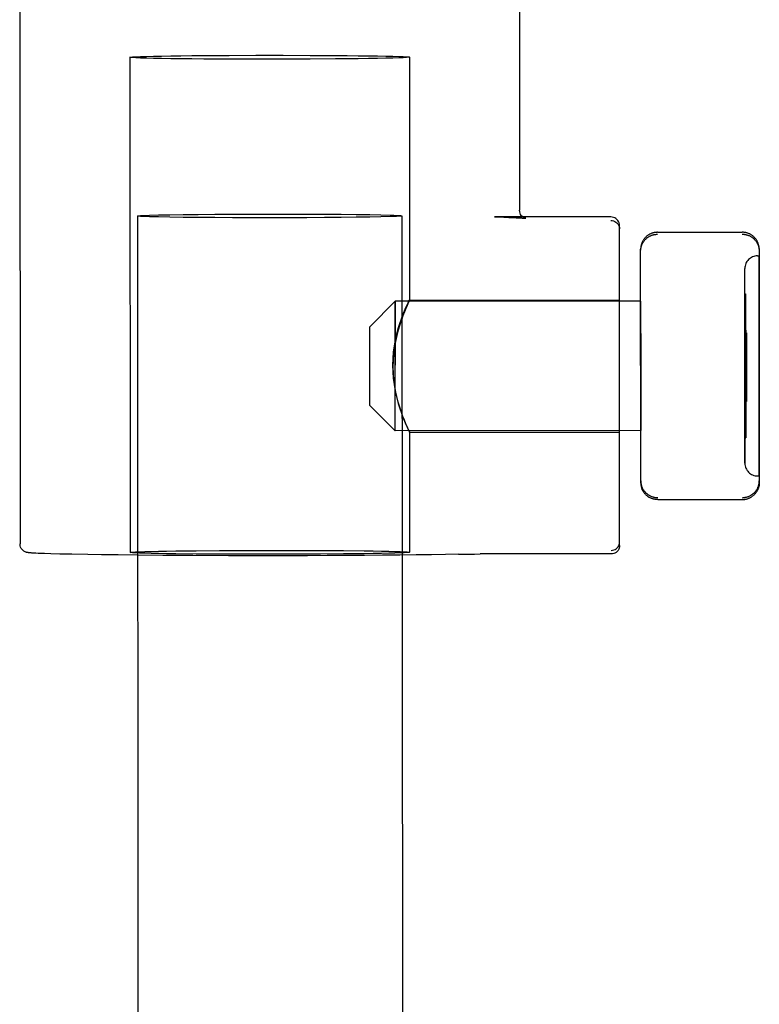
# Model space of a CAD drawing. Header units: inches. Extents: x 0 to 243, y 0 to 157.
# Tile 46 of 76: x 119.561 to 120.434, y 95.432 to 96.595. Entities that reach past the tile are written whole.
import ezdxf

# ---------------------------------------------------------------- set-up
doc = ezdxf.new("R2010")
doc.units = ezdxf.units.IN
doc.header["$LTSCALE"] = 13.357143
doc.header["$MEASUREMENT"] = 0
doc.linetypes.add('HIDDEN', pattern=[0.2, 0.1, -0.1])
doc.layers.add('02___PRT_ALL_AXES', color=7, linetype='CONTINUOUS')
doc.layers.add('DEFAULT_2', color=8, linetype='HIDDEN')

msp = doc.modelspace()

# ---------------------------------------------------------------- linework, layer by layer
at = {"layer": '02___PRT_ALL_AXES', "color": 8, "linetype": 'HIDDEN'}
for p, q in [((119.5609, 96.7427), (119.5613, 95.9758)), ((120.1509, 96.743), (120.1511, 96.3701)), ((120.4321, 96.3162), (120.4341, 96.3162)), ((120.4342, 96.188), (120.4341, 96.3162)), ((120.4172, 96.0712), (120.4171, 96.3012)), ((120.4172, 96.1878), (120.4171, 96.3012)), ((120.2941, 96.2627), (120.0041, 96.2625)), ((120.0211, 96.264), (120.2691, 96.2641)), ((120.2692, 96.1872), (120.2691, 96.2641)), ((120.2941, 96.2627), (120.2942, 96.1872)), ((120.2692, 96.1081), (120.2692, 96.1872)), ((120.2942, 96.1872), (120.2942, 96.1097)), ((120.4172, 96.1846), (120.4172, 96.0713)), ((120.4342, 96.0562), (120.4342, 96.188)), ((120.2942, 96.1097), (120.0042, 96.1095)), ((120.0212, 96.108), (120.2692, 96.1081)), ((120.4322, 96.0562), (120.4342, 96.0562))]:
    msp.add_line(p, q, dxfattribs=at)
for points in [[(120.0016, 96.1871), (120.0018, 96.1949), (120.0024, 96.2025), (120.0034, 96.21), (120.0047, 96.2172), (120.0062, 96.224), (120.0079, 96.2304), (120.0098, 96.2364), (120.0116, 96.2419), (120.0135, 96.2468), (120.0153, 96.2512), (120.0169, 96.2551), (120.0183, 96.2583), (120.0195, 96.2609), (120.0204, 96.2627), (120.021, 96.2637), (120.0211, 96.264)], [(120.0205, 96.2624), (120.0184, 96.2576), (120.0169, 96.2541), (120.0153, 96.2501), (120.0135, 96.2455), (120.0116, 96.2403), (120.0097, 96.2347), (120.0079, 96.2286), (120.0062, 96.222), (120.0046, 96.2151), (120.0034, 96.2078), (120.0024, 96.2003), (120.0018, 96.1927), (120.0016, 96.1849)], [(120.0211, 96.264), (120.021, 96.2636), (120.0205, 96.2624)], [(120.0184, 96.1145), (120.017, 96.1179), (120.0153, 96.122), (120.0135, 96.1266), (120.0117, 96.1317), (120.0098, 96.1374), (120.0079, 96.1435), (120.0062, 96.15), (120.0047, 96.1569), (120.0034, 96.1642), (120.0024, 96.1717), (120.0018, 96.1793), (120.0016, 96.1871)], [(120.0016, 96.1849), (120.0018, 96.1771), (120.0024, 96.1695), (120.0034, 96.1621), (120.0047, 96.1549), (120.0062, 96.148), (120.008, 96.1416), (120.0098, 96.1357), (120.0117, 96.1302), (120.0135, 96.1252), (120.0153, 96.1208), (120.017, 96.1169), (120.0184, 96.1137), (120.0196, 96.1111), (120.0205, 96.1093), (120.021, 96.1083), (120.0212, 96.108)], [(120.0212, 96.108), (120.021, 96.1085), (120.0205, 96.1097), (120.0184, 96.1145)]]:
    msp.add_lwpolyline(points, dxfattribs=at)
for centre, start, end in [((120.4321, 96.3012), 90.0297, 180.0297), ((120.4322, 96.0712), 180.0297, 270.0297)]:
    msp.add_arc(centre, 0.015, start, end, dxfattribs=at)
at = {"layer": 'DEFAULT_2', "color": 8, "linetype": 'HIDDEN'}
for p, q in [((119.691, 96.5508), (119.6913, 95.9659)), ((119.7782, 96.5529), (119.8081, 96.5531)), ((119.8081, 96.5531), (119.8397, 96.5532)), ((119.8397, 96.5486), (119.8081, 96.5487)), ((119.8397, 96.5532), (119.8722, 96.5532)), ((119.8722, 96.5486), (119.8397, 96.5486)), ((119.8722, 96.5532), (119.9039, 96.5531)), ((119.9039, 96.5487), (119.8722, 96.5486)), ((119.9338, 96.5489), (119.9039, 96.5487)), ((120.021, 96.551), (120.0211, 96.264)), ((119.6998, 96.3633), (119.7196, 58.3671)), ((119.714, 96.3642), (119.7246, 96.3645)), ((119.7246, 96.3645), (119.738, 96.3648)), ((119.738, 96.3619), (119.7246, 96.3622)), ((119.738, 96.3648), (119.7538, 96.365)), ((119.7538, 96.3617), (119.738, 96.3619)), ((119.7538, 96.365), (119.7716, 96.3652)), ((119.7716, 96.3615), (119.7538, 96.3617)), ((119.7716, 96.3652), (119.7912, 96.3654)), ((119.7912, 96.3614), (119.7716, 96.3615)), ((119.7912, 96.3654), (119.8121, 96.3655)), ((119.8121, 96.3613), (119.7912, 96.3614)), ((119.8121, 96.3655), (119.8338, 96.3656)), ((119.8338, 96.3612), (119.8121, 96.3613)), ((119.8338, 96.3656), (119.8561, 96.3656)), ((119.8561, 96.3612), (119.8338, 96.3612)), ((119.8561, 96.3656), (119.8783, 96.3656)), ((119.8783, 96.3613), (119.8561, 96.3612)), ((119.8783, 96.3656), (119.9001, 96.3655)), ((119.9001, 96.3613), (119.8783, 96.3613)), ((119.9001, 96.3655), (119.921, 96.3654)), ((119.921, 96.3615), (119.9001, 96.3613)), ((119.921, 96.3654), (119.9406, 96.3653)), ((119.9406, 96.3616), (119.921, 96.3615)), ((119.9406, 96.3653), (119.9584, 96.3651)), ((119.9584, 96.3618), (119.9406, 96.3616)), ((119.9584, 96.3651), (119.9742, 96.3649)), ((119.9742, 96.362), (119.9584, 96.3618)), ((119.9742, 96.3649), (119.9875, 96.3647)), ((119.9875, 96.3623), (119.9742, 96.362)), ((119.9982, 96.3626), (119.9875, 96.3623)), ((120.0123, 96.3635), (120.0321, 58.3672)), ((120.1215, 96.3622), (120.1214, 96.3622)), ((120.1214, 96.3622), (120.1327, 96.3618)), ((120.2591, 96.3622), (120.1215, 96.3622)), ((120.1327, 96.3618), (120.1385, 96.3617)), ((120.1385, 96.3617), (120.1432, 96.3615)), ((120.1432, 96.3615), (120.147, 96.3613)), ((120.147, 96.3613), (120.15, 96.3612)), ((120.2693, 95.9741), (120.2691, 96.3522)), ((120.3029, 96.3406), (120.3023, 96.3402)), ((120.3035, 96.341), (120.3029, 96.3406)), ((120.3041, 96.3414), (120.3035, 96.341)), ((120.3047, 96.3417), (120.3041, 96.3414)), ((120.3054, 96.3421), (120.3047, 96.3417)), ((120.306, 96.3424), (120.3053, 96.342)), ((120.3066, 96.3426), (120.306, 96.3423)), ((120.3073, 96.3429), (120.3066, 96.3426)), ((120.3086, 96.3433), (120.3079, 96.3431)), ((120.3093, 96.3435), (120.3086, 96.3433)), ((120.31, 96.3437), (120.3093, 96.3435)), ((120.3107, 96.3438), (120.3099, 96.3436)), ((120.3114, 96.3439), (120.3106, 96.3438)), ((120.3121, 96.344), (120.3113, 96.3439)), ((120.3141, 96.3441), (120.4141, 96.3441)), ((120.4148, 96.3441), (120.4141, 96.3441)), ((120.4155, 96.3441), (120.4147, 96.3441)), ((120.4162, 96.344), (120.4154, 96.3441)), ((120.4169, 96.3439), (120.4161, 96.344)), ((120.4176, 96.3438), (120.4168, 96.344)), ((120.4182, 96.3437), (120.4175, 96.3439)), ((120.4189, 96.3435), (120.4182, 96.3437)), ((120.4196, 96.3434), (120.4189, 96.3436)), ((120.4203, 96.3432), (120.4195, 96.3434)), ((120.4209, 96.3429), (120.4202, 96.3432)), ((120.4216, 96.3427), (120.4209, 96.343)), ((120.4222, 96.3424), (120.4215, 96.3427)), ((120.4229, 96.3421), (120.4222, 96.3424)), ((120.4235, 96.3418), (120.4228, 96.3421)), ((120.4241, 96.3414), (120.4235, 96.3418)), ((120.4247, 96.3411), (120.4241, 96.3415)), ((120.4253, 96.3407), (120.4247, 96.3411)), ((120.4259, 96.3403), (120.4253, 96.3407)), ((120.4265, 96.3399), (120.4259, 96.3403)), ((120.427, 96.3394), (120.4264, 96.3399)), ((120.2942, 96.3255), (120.2941, 96.3247)), ((120.2941, 96.3247), (120.2941, 96.324)), ((120.2942, 96.0483), (120.2941, 96.324)), ((120.2943, 96.3269), (120.2942, 96.3261)), ((120.2942, 96.3262), (120.2942, 96.3254)), ((120.2944, 96.3276), (120.2943, 96.3269)), ((120.2946, 96.3284), (120.2944, 96.3276)), ((120.2948, 96.3291), (120.2946, 96.3283)), ((120.295, 96.3298), (120.2947, 96.329)), ((120.2952, 96.3305), (120.2949, 96.3297)), ((120.2954, 96.3312), (120.2952, 96.3304)), ((120.2957, 96.3318), (120.2954, 96.3311)), ((120.4328, 96.3312), (120.4325, 96.3319)), ((120.433, 96.3305), (120.4328, 96.3312)), ((120.4333, 96.3298), (120.433, 96.3306)), ((120.4335, 96.3291), (120.4333, 96.3299)), ((120.4336, 96.3284), (120.4335, 96.3291)), ((120.4338, 96.3277), (120.4336, 96.3284)), ((120.4339, 96.3269), (120.4338, 96.3277)), ((120.434, 96.3262), (120.4339, 96.327)), ((120.4341, 96.3255), (120.434, 96.3263)), ((120.4341, 96.3248), (120.4341, 96.3255)), ((120.4341, 96.3241), (120.4341, 96.3248)), ((120.4341, 96.3241), (120.4342, 96.0484)), ((120.4172, 96.1874), (120.4171, 96.2712)), ((120.4171, 96.2712), (120.4181, 96.2712)), ((120.4172, 96.1012), (120.4171, 96.2697)), ((120.4171, 96.2697), (120.4181, 96.2697)), ((120.4181, 96.2712), (120.4182, 96.1027)), ((120.4181, 96.2697), (120.4182, 96.1874)), ((119.9742, 96.2325), (120.0041, 96.2625)), ((120.0042, 96.1095), (120.0041, 96.2625)), ((120.0041, 96.2625), (120.0042, 96.1871)), ((119.9742, 96.1853), (119.9742, 96.2325)), ((120.4172, 96.2189), (120.4172, 96.2251)), ((120.4192, 96.2251), (120.4172, 96.2251)), ((120.4192, 96.2238), (120.4172, 96.2238)), ((120.4172, 96.2056), (120.4172, 96.2202)), ((120.4172, 96.2148), (120.4172, 96.2201)), ((120.4192, 96.2201), (120.4172, 96.2201)), ((120.4192, 96.2251), (120.4192, 96.2183)), ((120.4192, 96.2201), (120.4192, 96.2149)), ((120.4192, 96.2196), (120.4192, 96.1948)), ((120.4192, 96.2187), (120.4172, 96.2187)), ((120.4172, 96.2041), (120.4172, 96.2161)), ((120.4192, 96.2163), (120.4192, 96.2044)), ((120.4172, 96.1949), (120.4172, 96.2055)), ((120.4172, 96.1912), (120.4172, 96.1963)), ((120.4192, 96.2063), (120.4192, 96.1888)), ((120.4192, 96.1962), (120.4192, 96.1912)), ((119.9742, 96.1395), (119.9742, 96.1853)), ((120.0042, 96.1095), (120.0042, 96.1849)), ((120.4172, 96.1926), (120.4192, 96.1926)), ((120.4172, 96.1912), (120.4192, 96.1912)), ((120.4172, 96.1812), (120.4172, 96.1905)), ((120.4172, 96.1905), (120.4192, 96.1905)), ((120.4172, 96.1902), (120.4192, 96.1902)), ((120.4172, 96.1891), (120.4192, 96.1891)), ((120.4172, 96.1888), (120.4192, 96.1888)), ((120.4172, 96.1806), (120.4172, 96.188)), ((120.4192, 96.188), (120.4172, 96.188)), ((120.4192, 96.1867), (120.4172, 96.1867)), ((120.4172, 96.1851), (120.4172, 96.1027)), ((120.4182, 96.185), (120.4182, 96.1012)), ((120.4192, 96.1902), (120.4192, 96.1802)), ((120.4192, 96.188), (120.4192, 96.1805)), ((120.4172, 96.1515), (120.4172, 96.1826)), ((120.4172, 96.1467), (120.4172, 96.182)), ((120.4192, 96.1819), (120.4192, 96.1465)), ((120.4192, 96.1815), (120.4192, 96.1514)), ((120.4172, 96.1564), (120.4172, 96.1584)), ((120.4192, 96.1584), (120.4172, 96.1584)), ((120.4172, 96.149), (120.4172, 96.1555)), ((120.4172, 96.144), (120.4172, 96.1515)), ((120.4172, 96.1504), (120.4192, 96.1504)), ((120.4192, 96.1584), (120.4192, 96.1563)), ((120.4192, 96.1554), (120.4192, 96.149)), ((120.4192, 96.1509), (120.4192, 96.144)), ((119.9742, 96.1395), (120.0042, 96.1095)), ((120.4172, 96.149), (120.4192, 96.149)), ((120.4172, 96.1446), (120.4172, 96.1467)), ((120.4172, 96.1453), (120.4192, 96.1453)), ((120.4172, 96.1446), (120.4192, 96.1446)), ((120.4172, 96.1439), (120.4192, 96.144)), ((120.4192, 96.1465), (120.4192, 96.1446)), ((120.0212, 96.108), (120.0213, 95.966)), ((120.4172, 96.1027), (120.4182, 96.1027)), ((120.4172, 96.1012), (120.4182, 96.1012)), ((120.2943, 96.0476), (120.2942, 96.0483)), ((120.2943, 96.0477), (120.2943, 96.0469)), ((120.2943, 96.0469), (120.2944, 96.0461)), ((120.2944, 96.0462), (120.2945, 96.0454)), ((120.2945, 96.0454), (120.2946, 96.0447)), ((120.2946, 96.0447), (120.2947, 96.044)), ((120.4339, 96.0448), (120.4338, 96.044)), ((120.434, 96.0455), (120.4339, 96.0447)), ((120.4341, 96.0463), (120.434, 96.0455)), ((120.4342, 96.047), (120.4341, 96.0462)), ((120.4342, 96.0484), (120.4342, 96.0477)), ((120.4342, 96.0477), (120.4342, 96.0469)), ((120.2947, 96.044), (120.2949, 96.0432)), ((120.2949, 96.0433), (120.2951, 96.0425)), ((120.2951, 96.0426), (120.2953, 96.0418)), ((120.2953, 96.0419), (120.2956, 96.0412)), ((120.2956, 96.0412), (120.2958, 96.0405)), ((120.4317, 96.0386), (120.4313, 96.038)), ((120.4327, 96.0406), (120.4324, 96.0399)), ((120.4329, 96.0413), (120.4327, 96.0405)), ((120.4332, 96.0419), (120.4329, 96.0412)), ((120.4334, 96.0426), (120.4332, 96.0419)), ((120.4336, 96.0434), (120.4334, 96.0426)), ((120.4338, 96.0441), (120.4336, 96.0433)), ((120.3031, 96.0317), (120.3025, 96.0321)), ((120.3037, 96.0313), (120.303, 96.0317)), ((120.3043, 96.0309), (120.3036, 96.0313)), ((120.3049, 96.0306), (120.3042, 96.0309)), ((120.3055, 96.0303), (120.3049, 96.0306)), ((120.3062, 96.03), (120.3055, 96.0303)), ((120.3068, 96.0297), (120.3061, 96.03)), ((120.3075, 96.0294), (120.3068, 96.0297)), ((120.3081, 96.0292), (120.3074, 96.0295)), ((120.3088, 96.029), (120.3081, 96.0292)), ((120.3095, 96.0288), (120.3088, 96.029)), ((120.3102, 96.0287), (120.3094, 96.0288)), ((120.3109, 96.0285), (120.3101, 96.0287)), ((120.3116, 96.0284), (120.3108, 96.0286)), ((120.3123, 96.0283), (120.3115, 96.0284)), ((120.3129, 96.0283), (120.3122, 96.0284)), ((120.3136, 96.0283), (120.3129, 96.0283)), ((120.3143, 96.0282), (120.3136, 96.0283)), ((120.3143, 96.0282), (120.4143, 96.0283)), ((120.415, 96.0283), (120.4143, 96.0283)), ((120.4149, 96.0283), (120.4157, 96.0284)), ((120.4156, 96.0283), (120.4163, 96.0284)), ((120.4163, 96.0284), (120.417, 96.0285)), ((120.417, 96.0285), (120.4177, 96.0286)), ((120.4177, 96.0286), (120.4184, 96.0287)), ((120.4184, 96.0287), (120.4191, 96.0289)), ((120.419, 96.0289), (120.4198, 96.0291)), ((120.4197, 96.0291), (120.4204, 96.0293)), ((120.4204, 96.0293), (120.4211, 96.0295)), ((120.4211, 96.0295), (120.4217, 96.0298)), ((120.4217, 96.0297), (120.4224, 96.03)), ((120.4224, 96.03), (120.423, 96.0303)), ((120.423, 96.0303), (120.4237, 96.0307)), ((120.4236, 96.0306), (120.4243, 96.031)), ((120.4243, 96.031), (120.4249, 96.0314)), ((120.4249, 96.0314), (120.4255, 96.0317)), ((119.5827, 95.9647), (119.58, 95.9648)), ((119.586, 95.9645), (119.5827, 95.9647)), ((119.59, 95.9644), (119.586, 95.9645)), ((119.5978, 95.9641), (119.59, 95.9644)), ((119.6082, 95.9639), (119.5978, 95.9641)), ((119.6223, 95.9636), (119.6082, 95.9639)), ((119.6412, 95.9632), (119.6223, 95.9636)), ((119.6574, 95.963), (119.6412, 95.9632)), ((119.677, 95.9628), (119.6574, 95.963)), ((119.7451, 95.9676), (119.7694, 95.9679)), ((119.7694, 95.9679), (119.7967, 95.9681)), ((119.7967, 95.9638), (119.7694, 95.9639)), ((119.7967, 95.9681), (119.826, 95.9682)), ((119.826, 95.9637), (119.7967, 95.9638)), ((119.826, 95.9682), (119.8563, 95.9683)), ((119.8563, 95.9636), (119.826, 95.9637)), ((119.8563, 95.9683), (119.8866, 95.9682)), ((119.8866, 95.9637), (119.8563, 95.9636)), ((119.8866, 95.9682), (119.9159, 95.9681)), ((119.9159, 95.9638), (119.8866, 95.9637)), ((119.9159, 95.9681), (119.9432, 95.968)), ((119.9432, 95.964), (119.9159, 95.9638)), ((119.9675, 95.9643), (119.9432, 95.964)), ((120.0792, 95.9636), (120.0945, 95.9639)), ((120.0945, 95.9639), (120.0981, 95.9639)), ((120.0981, 95.9639), (120.1047, 95.964)), ((120.2593, 95.9641), (120.1047, 95.964)), ((119.7009, 95.9625), (119.677, 95.9628)), ((119.73, 95.9623), (119.7009, 95.9625)), ((119.7652, 95.9621), (119.73, 95.9623)), ((119.8074, 95.962), (119.7652, 95.9621))]:
    msp.add_line(p, q, dxfattribs=at)
for points in [[(119.691, 96.5508), (119.6918, 96.551), (119.6942, 96.5513), (119.6981, 96.5515), (119.7035, 96.5517), (119.7105, 96.5519), (119.7188, 96.5521), (119.7284, 96.5523), (119.7393, 96.5525), (119.7513, 96.5526), (119.7643, 96.5528), (119.7782, 96.5529)], [(119.8081, 96.5487), (119.7782, 96.5488), (119.7643, 96.5489), (119.7513, 96.5491), (119.7393, 96.5492), (119.7284, 96.5494), (119.7188, 96.5495), (119.7105, 96.5497), (119.7035, 96.5499), (119.6981, 96.5501), (119.6942, 96.5504), (119.6918, 96.5506), (119.691, 96.5508)], [(119.9039, 96.5531), (119.9338, 96.553), (119.9477, 96.5529), (119.9607, 96.5527), (119.9727, 96.5526), (119.9835, 96.5524), (119.9932, 96.5522), (120.0015, 96.5521), (120.0084, 96.5519), (120.0139, 96.5516), (120.0178, 96.5514), (120.0202, 96.5512), (120.021, 96.551)], [(120.021, 96.551), (120.0202, 96.5508), (120.0178, 96.5505), (120.0139, 96.5503), (120.0084, 96.5501), (120.0015, 96.5499), (119.9932, 96.5497), (119.9835, 96.5495), (119.9727, 96.5493), (119.9607, 96.5492), (119.9477, 96.549), (119.9338, 96.5489)], [(119.6998, 96.3633), (119.7002, 96.3635), (119.7014, 96.3636), (119.7034, 96.3638), (119.7062, 96.364), (119.7097, 96.3641), (119.714, 96.3642)], [(119.7246, 96.3622), (119.714, 96.3624), (119.7097, 96.3626), (119.7062, 96.3627), (119.7034, 96.3629), (119.7014, 96.363), (119.7002, 96.3632), (119.6998, 96.3633)], [(119.9875, 96.3647), (119.9982, 96.3644), (120.0025, 96.3643), (120.006, 96.3641), (120.0088, 96.364), (120.0107, 96.3638), (120.0119, 96.3637), (120.0123, 96.3635)], [(120.0123, 96.3635), (120.0119, 96.3633), (120.0107, 96.3632), (120.0088, 96.363), (120.006, 96.3629), (120.0025, 96.3627), (119.9982, 96.3626)], [(120.15, 96.3612), (120.1524, 96.3611), (120.1534, 96.361), (120.1543, 96.3609), (120.1551, 96.3609), (120.1558, 96.3608), (120.1564, 96.3608), (120.1569, 96.3607), (120.1573, 96.3607), (120.1576, 96.3607), (120.1579, 96.3606), (120.1581, 96.3606), (120.1583, 96.3606), (120.1584, 96.3606)], [(120.1584, 96.3606), (120.1584, 96.3606), (120.1584, 96.3606), (120.1583, 96.3606), (120.1582, 96.3606), (120.158, 96.3607), (120.1576, 96.3608), (120.1571, 96.3609), (120.1565, 96.3612), (120.1558, 96.3616), (120.1549, 96.3622), (120.154, 96.3631), (120.153, 96.3641), (120.1523, 96.3652), (120.1518, 96.3665), (120.1513, 96.3681), (120.1511, 96.3701)], [(120.2691, 96.3522), (120.269, 96.3538), (120.2686, 96.3553), (120.268, 96.3568), (120.2672, 96.3581), (120.2662, 96.3593), (120.265, 96.3603), (120.2636, 96.3611), (120.2622, 96.3617), (120.2607, 96.3621), (120.2591, 96.3622)], [(120.2591, 96.358), (120.2607, 96.3579), (120.2622, 96.3575), (120.2636, 96.3569), (120.265, 96.3561), (120.2662, 96.3551), (120.2672, 96.3539), (120.268, 96.3525), (120.2686, 96.3511), (120.269, 96.3496), (120.2691, 96.348)], [(120.2941, 96.3218), (120.2941, 96.3225), (120.2942, 96.3232), (120.2942, 96.324), (120.2943, 96.3247), (120.2944, 96.3254), (120.2946, 96.3261), (120.2948, 96.3268), (120.295, 96.3275), (120.2952, 96.3282), (120.2954, 96.3289), (120.2957, 96.3296), (120.296, 96.3302), (120.2963, 96.3309), (120.2966, 96.3315), (120.297, 96.3321), (120.2974, 96.3327), (120.2978, 96.3333), (120.2982, 96.3339), (120.2987, 96.3345), (120.2991, 96.335), (120.2996, 96.3355), (120.3001, 96.3361), (120.3007, 96.3365), (120.3012, 96.337), (120.3017, 96.3375), (120.3023, 96.3379), (120.3029, 96.3383), (120.3035, 96.3387), (120.3041, 96.339), (120.3047, 96.3394), (120.3053, 96.3397), (120.306, 96.34), (120.3066, 96.3403), (120.3073, 96.3405), (120.3079, 96.3407), (120.3086, 96.3409), (120.3093, 96.3411), (120.3099, 96.3413), (120.3106, 96.3414), (120.3113, 96.3415), (120.312, 96.3416), (120.3127, 96.3417), (120.3134, 96.3417), (120.3141, 96.3417)], [(120.2987, 96.3368), (120.2982, 96.3362), (120.2978, 96.3356), (120.2974, 96.335), (120.297, 96.3344), (120.2966, 96.3338), (120.2963, 96.3331), (120.296, 96.3325), (120.2957, 96.3318)], [(120.3023, 96.3402), (120.3017, 96.3398), (120.3012, 96.3393), (120.3007, 96.3389), (120.3001, 96.3384), (120.2996, 96.3379), (120.2991, 96.3373), (120.2987, 96.3368)], [(120.3086, 96.3433), (120.308, 96.3431), (120.3073, 96.3429)], [(120.3135, 96.3441), (120.3128, 96.344), (120.312, 96.344)], [(120.3141, 96.3441), (120.3134, 96.3441), (120.3127, 96.344)], [(120.4141, 96.3418), (120.4148, 96.3418), (120.4155, 96.3417), (120.4162, 96.3417), (120.4169, 96.3416), (120.4176, 96.3415), (120.4182, 96.3413), (120.4189, 96.3412), (120.4196, 96.341), (120.4203, 96.3408), (120.4209, 96.3406), (120.4216, 96.3403), (120.4222, 96.3401), (120.4229, 96.3398), (120.4235, 96.3394), (120.4241, 96.3391), (120.4247, 96.3387), (120.4253, 96.3383), (120.4259, 96.3379), (120.4265, 96.3375), (120.427, 96.3371), (120.4275, 96.3366), (120.4281, 96.3361), (120.4286, 96.3356), (120.4291, 96.3351), (120.4295, 96.3345), (120.43, 96.334), (120.4304, 96.3334), (120.4308, 96.3328), (120.4312, 96.3322), (120.4316, 96.3316), (120.4319, 96.331), (120.4322, 96.3303), (120.4325, 96.3296), (120.4328, 96.329), (120.433, 96.3283), (120.4333, 96.3276), (120.4335, 96.3269), (120.4336, 96.3262), (120.4338, 96.3255), (120.4339, 96.3248), (120.434, 96.324), (120.4341, 96.3233), (120.4341, 96.3226), (120.4341, 96.3219)], [(120.4308, 96.3351), (120.4304, 96.3357), (120.43, 96.3363), (120.4295, 96.3369), (120.429, 96.3374), (120.4286, 96.3379), (120.4281, 96.3385), (120.4275, 96.3389), (120.427, 96.3394)], [(120.4325, 96.3319), (120.4322, 96.3326), (120.4319, 96.3332), (120.4316, 96.3339), (120.4312, 96.3345), (120.4308, 96.3351), (120.4304, 96.3357)], [(120.2942, 96.0505), (120.2943, 96.0498), (120.2943, 96.0491), (120.2944, 96.0483), (120.2945, 96.0476), (120.2946, 96.0469), (120.2947, 96.0462), (120.2949, 96.0455), (120.2951, 96.0448), (120.2953, 96.0441), (120.2956, 96.0434), (120.2958, 96.0427), (120.2961, 96.0421), (120.2965, 96.0414), (120.2968, 96.0408), (120.2972, 96.0402), (120.2976, 96.0396), (120.298, 96.039), (120.2984, 96.0384), (120.2988, 96.0378), (120.2993, 96.0373), (120.2998, 96.0368), (120.3003, 96.0363), (120.3008, 96.0358), (120.3013, 96.0353), (120.3019, 96.0349), (120.3025, 96.0344), (120.303, 96.034), (120.3036, 96.0337), (120.3042, 96.0333), (120.3049, 96.033), (120.3055, 96.0326), (120.3061, 96.0323), (120.3068, 96.0321), (120.3074, 96.0318), (120.3081, 96.0316), (120.3088, 96.0314), (120.3094, 96.0312), (120.3101, 96.0311), (120.3108, 96.0309), (120.3115, 96.0308), (120.3122, 96.0307), (120.3129, 96.0307), (120.3136, 96.0306), (120.3143, 96.0306)], [(120.4143, 96.0307), (120.415, 96.0307), (120.4157, 96.0307), (120.4163, 96.0308), (120.417, 96.0309), (120.4177, 96.031), (120.4184, 96.0311), (120.4191, 96.0313), (120.4198, 96.0314), (120.4204, 96.0316), (120.4211, 96.0319), (120.4217, 96.0321), (120.4224, 96.0324), (120.423, 96.0327), (120.4237, 96.033), (120.4243, 96.0334), (120.4249, 96.0337), (120.4255, 96.0341), (120.4261, 96.0345), (120.4266, 96.0349), (120.4272, 96.0354), (120.4277, 96.0359), (120.4282, 96.0363), (120.4287, 96.0368), (120.4292, 96.0374), (120.4297, 96.0379), (120.4301, 96.0385), (120.4306, 96.039), (120.431, 96.0396), (120.4313, 96.0402), (120.4317, 96.0409), (120.4321, 96.0415), (120.4324, 96.0422), (120.4327, 96.0428), (120.4329, 96.0435), (120.4332, 96.0442), (120.4334, 96.0449), (120.4336, 96.0456), (120.4338, 96.0463), (120.4339, 96.047), (120.434, 96.0477), (120.4341, 96.0484), (120.4342, 96.0491), (120.4342, 96.0499), (120.4342, 96.0506)], [(120.2984, 96.0361), (120.298, 96.0367), (120.2976, 96.0373), (120.2972, 96.0379), (120.2968, 96.0385), (120.2965, 96.0392), (120.2961, 96.0398), (120.2958, 96.0405)], [(120.298, 96.0367), (120.2984, 96.0361), (120.2988, 96.0355), (120.2993, 96.035), (120.2998, 96.0345), (120.3003, 96.0339), (120.3008, 96.0334), (120.3014, 96.033), (120.3019, 96.0325), (120.3025, 96.0321)], [(120.4297, 96.0356), (120.4292, 96.0351), (120.4287, 96.0345), (120.4282, 96.034), (120.4277, 96.0335), (120.4272, 96.0331), (120.4266, 96.0326), (120.4261, 96.0322), (120.4255, 96.0318)], [(120.4292, 96.0351), (120.4297, 96.0356), (120.4301, 96.0362), (120.4306, 96.0368), (120.431, 96.0374), (120.4314, 96.038), (120.4317, 96.0386), (120.4321, 96.0392), (120.4324, 96.0399)], [(119.58, 95.9648), (119.5779, 95.9649), (119.5769, 95.965), (119.5761, 95.9651), (119.5753, 95.9651), (119.5746, 95.9652), (119.574, 95.9652), (119.5734, 95.9653), (119.5728, 95.9653), (119.5724, 95.9654), (119.5719, 95.9654), (119.5715, 95.9655), (119.5711, 95.9655), (119.5707, 95.9656), (119.5703, 95.9657), (119.5699, 95.9657), (119.5695, 95.9658), (119.5691, 95.9659), (119.5686, 95.9661), (119.568, 95.9663), (119.5674, 95.9665), (119.5667, 95.9669), (119.5658, 95.9674), (119.5649, 95.9681), (119.5642, 95.9687), (119.5635, 95.9695), (119.5627, 95.9706), (119.562, 95.972), (119.5615, 95.9738), (119.5613, 95.9758)], [(120.2593, 95.9683), (120.2609, 95.9684), (120.2624, 95.9688), (120.2639, 95.9694), (120.2652, 95.9702), (120.2664, 95.9712), (120.2674, 95.9724), (120.2682, 95.9738), (120.2688, 95.9752), (120.2692, 95.9767), (120.2693, 95.9783)], [(119.6913, 95.9659), (119.692, 95.9661), (119.6941, 95.9663), (119.6976, 95.9665), (119.7024, 95.9667), (119.7086, 95.9669), (119.716, 95.9671), (119.7246, 95.9673), (119.7344, 95.9674), (119.7451, 95.9676)], [(119.7694, 95.9639), (119.7451, 95.9642), (119.7344, 95.9643), (119.7246, 95.9645), (119.716, 95.9647), (119.7086, 95.9648), (119.7024, 95.965), (119.6976, 95.9652), (119.6941, 95.9654), (119.692, 95.9657), (119.6913, 95.9659)], [(120.0792, 95.9636), (120.0638, 95.9633), (120.047, 95.9631), (120.0289, 95.9629), (120.0097, 95.9627), (119.9894, 95.9625), (119.9682, 95.9623), (119.9463, 95.9622), (119.9238, 95.9621), (119.9008, 95.962), (119.8775, 95.962), (119.8541, 95.962), (119.8305, 95.962), (119.8074, 95.962)], [(119.9432, 95.968), (119.9675, 95.9677), (119.9782, 95.9676), (119.988, 95.9674), (119.9966, 95.9672), (120.004, 95.9671), (120.0101, 95.9669), (120.015, 95.9667), (120.0185, 95.9665), (120.0206, 95.9663), (120.0213, 95.966)], [(120.0213, 95.966), (120.0206, 95.9658), (120.0185, 95.9656), (120.015, 95.9654), (120.0101, 95.9652), (120.004, 95.965), (119.9966, 95.9648), (119.988, 95.9646), (119.9782, 95.9645), (119.9675, 95.9643)], [(120.2693, 95.9741), (120.2692, 95.9725), (120.2688, 95.971), (120.2682, 95.9695), (120.2674, 95.9682), (120.2663, 95.967), (120.2651, 95.9659), (120.2638, 95.9651), (120.2623, 95.9645), (120.2608, 95.9642), (120.2593, 95.9641)]]:
    msp.add_lwpolyline(points, dxfattribs=at)

doc.saveas('drawing.dxf')
